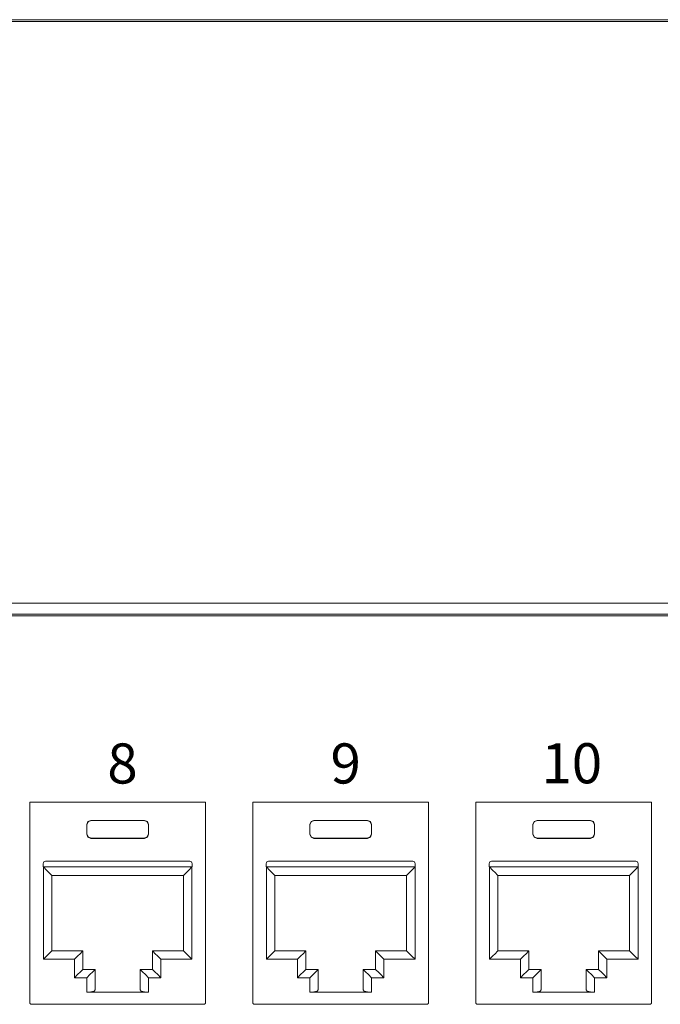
# Model space of a CAD drawing. Header units: millimetres. Extents: x 83969 to 164243, y -22860 to 4849.
# Tile 133 of 156: x 163514.25 to 163517.26, y -21356.96 to -21352.33. Entities that reach past the tile are written whole.
import ezdxf

# ---------------------------------------------------------------- set-up
doc = ezdxf.new("R2010")
doc.units = ezdxf.units.MM
doc.layers.get('0').update_dxf_attribs({"color": 251, "lineweight": 0})
doc.styles.add('_LANSTER_01', font='romans.shx')

# ---------------------------------------------------------------- blocks, each defined once
blk = doc.blocks.new('Switch 24xGE')
at = {"color": 144}
blk.add_lwpolyline([(-306.449629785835, 0), (0, 0), (0, 27.95462635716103), (-306.449629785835, 27.95462635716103)], close=True, dxfattribs=at)
blk.add_lwpolyline([(-272.4494656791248, 27.87565783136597), (-33.99983589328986, 27.87565783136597), (-33.99983589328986, -0.0789685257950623), (-272.4494656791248, -0.0789685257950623)], close=True)
blk = doc.blocks.new('Panel modularny_24_port_1U')
at = {"color": 0}
blk.add_line((48.89499986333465, 4.445000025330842), (-1.366653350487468e-07, 4.445000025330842), dxfattribs=at)
at = {"color": 0, "linetype": 'Continuous'}
for p, q in [((14.78052780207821, 2.956395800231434), (14.79943711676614, 2.956395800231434)), ((14.78052780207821, 2.956395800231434), (14.78052780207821, 1.455287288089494)), ((14.79943711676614, 2.956395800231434), (14.80257466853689, 2.956395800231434)), ((14.80257466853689, 2.956395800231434), (14.80993552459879, 2.956395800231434)), ((16.06307664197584, 2.956395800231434), (14.80993552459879, 2.956395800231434)), ((16.07043749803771, 2.956395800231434), (16.06307664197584, 2.956395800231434)), ((16.07357714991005, 2.956395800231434), (16.07043749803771, 2.956395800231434)), ((16.09248436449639, 2.956395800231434), (16.07357714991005, 2.956395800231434)), ((16.09248436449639, 2.956395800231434), (16.09248436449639, 1.455287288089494)), ((16.44740280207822, 2.956395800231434), (16.46631211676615, 2.956395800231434)), ((16.44740280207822, 2.956395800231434), (16.44740280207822, 1.455287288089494)), ((16.46631211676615, 2.956395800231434), (16.4694496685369, 2.956395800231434)), ((16.4694496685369, 2.956395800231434), (16.47681052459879, 2.956395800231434)), ((17.72995164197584, 2.956395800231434), (16.47681052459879, 2.956395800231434)), ((17.73731249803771, 2.956395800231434), (17.72995164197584, 2.956395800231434)), ((17.74045214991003, 2.956395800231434), (17.73731249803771, 2.956395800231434)), ((17.75935936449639, 2.956395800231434), (17.74045214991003, 2.956395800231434)), ((17.75935936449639, 2.956395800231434), (17.75935936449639, 1.455287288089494)), ((18.11427780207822, 2.956395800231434), (18.13318711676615, 2.956395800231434)), ((18.11427780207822, 2.956395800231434), (18.11427780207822, 1.455287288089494)), ((18.13318711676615, 2.956395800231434), (18.1363246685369, 2.956395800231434)), ((18.1363246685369, 2.956395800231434), (18.14368552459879, 2.956395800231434)), ((19.39682664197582, 2.956395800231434), (18.14368552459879, 2.956395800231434)), ((19.40418749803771, 2.956395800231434), (19.39682664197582, 2.956395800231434)), ((19.40732714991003, 2.956395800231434), (19.40418749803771, 2.956395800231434)), ((19.42623436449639, 2.956395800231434), (19.40732714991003, 2.956395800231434)), ((19.42623436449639, 2.956395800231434), (19.42623436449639, 1.455287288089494)), ((15.20549595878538, 2.788396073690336), (15.21471960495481, 2.810667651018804)), ((15.2161854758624, 2.809201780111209), (15.206961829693, 2.786930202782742)), ((15.21471960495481, 2.810667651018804), (15.23699118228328, 2.819891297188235)), ((15.2384570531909, 2.818425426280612), (15.2161854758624, 2.809201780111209)), ((15.23699118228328, 2.819891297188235), (15.63602098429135, 2.819891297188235)), ((15.23699118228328, 2.819891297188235), (15.2384570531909, 2.818425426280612)), ((15.63455511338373, 2.818425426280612), (15.2384570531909, 2.818425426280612)), ((15.63602098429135, 2.819891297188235), (15.63455511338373, 2.818425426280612)), ((15.63455511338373, 2.818425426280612), (15.65682669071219, 2.809201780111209)), ((15.65829256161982, 2.810667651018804), (15.63602098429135, 2.819891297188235)), ((15.65682669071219, 2.809201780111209), (15.6660503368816, 2.786930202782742)), ((15.66751830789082, 2.788396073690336), (15.65829256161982, 2.810667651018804)), ((16.87237095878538, 2.788396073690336), (16.88159460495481, 2.810667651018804)), ((16.88306047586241, 2.809201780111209), (16.873836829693, 2.786930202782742)), ((16.88159460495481, 2.810667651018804), (16.90386618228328, 2.819891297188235)), ((16.90533205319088, 2.818425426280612), (16.88306047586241, 2.809201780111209)), ((16.90386618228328, 2.819891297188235), (17.30289598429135, 2.819891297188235)), ((16.90386618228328, 2.819891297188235), (16.90533205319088, 2.818425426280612)), ((17.30143011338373, 2.818425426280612), (16.90533205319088, 2.818425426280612)), ((17.30289598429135, 2.819891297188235), (17.30143011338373, 2.818425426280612)), ((17.30143011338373, 2.818425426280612), (17.3237016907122, 2.809201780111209)), ((17.32516756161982, 2.810667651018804), (17.30289598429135, 2.819891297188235)), ((17.3237016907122, 2.809201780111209), (17.3329253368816, 2.786930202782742)), ((17.33439330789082, 2.788396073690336), (17.32516756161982, 2.810667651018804)), ((18.53924595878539, 2.788396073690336), (18.54846960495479, 2.810667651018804)), ((18.54993547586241, 2.809201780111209), (18.54071182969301, 2.786930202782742)), ((18.54846960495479, 2.810667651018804), (18.57074118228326, 2.819891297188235)), ((18.57220705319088, 2.818425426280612), (18.54993547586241, 2.809201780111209)), ((18.57074118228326, 2.819891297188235), (18.96977098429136, 2.819891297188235)), ((18.57074118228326, 2.819891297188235), (18.57220705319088, 2.818425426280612)), ((18.96830511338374, 2.818425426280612), (18.57220705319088, 2.818425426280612)), ((18.96977098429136, 2.819891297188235), (18.96830511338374, 2.818425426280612)), ((18.96830511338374, 2.818425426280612), (18.9905766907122, 2.809201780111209)), ((18.99204256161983, 2.810667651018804), (18.96977098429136, 2.819891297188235)), ((18.9905766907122, 2.809201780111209), (18.99980033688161, 2.786930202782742)), ((19.0012683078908, 2.788396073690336), (18.99204256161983, 2.810667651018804)), ((15.20549595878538, 2.716982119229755), (15.20549595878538, 2.788396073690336)), ((15.206961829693, 2.786930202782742), (15.20549595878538, 2.788396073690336)), ((15.206961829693, 2.718447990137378), (15.206961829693, 2.786930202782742)), ((15.6660503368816, 2.786930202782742), (15.66751830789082, 2.788396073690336)), ((15.6660503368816, 2.718447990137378), (15.6660503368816, 2.786930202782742)), ((15.66751830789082, 2.716982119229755), (15.66751830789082, 2.788396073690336)), ((16.87237095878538, 2.716982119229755), (16.87237095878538, 2.788396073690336)), ((16.873836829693, 2.786930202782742), (16.87237095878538, 2.788396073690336)), ((16.873836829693, 2.718447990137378), (16.873836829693, 2.786930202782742)), ((17.3329253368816, 2.786930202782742), (17.33439330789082, 2.788396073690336)), ((17.3329253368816, 2.718447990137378), (17.3329253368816, 2.786930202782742)), ((17.33439330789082, 2.716982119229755), (17.33439330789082, 2.788396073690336)), ((18.53924595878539, 2.716982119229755), (18.53924595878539, 2.788396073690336)), ((18.54071182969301, 2.786930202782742), (18.53924595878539, 2.788396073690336)), ((18.54071182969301, 2.718447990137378), (18.54071182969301, 2.786930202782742)), ((18.99980033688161, 2.786930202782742), (19.0012683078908, 2.788396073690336)), ((18.99980033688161, 2.718447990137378), (18.99980033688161, 2.786930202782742)), ((19.0012683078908, 2.716982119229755), (19.0012683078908, 2.788396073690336)), ((14.77986416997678, 2.690359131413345), (14.77962475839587, 2.662007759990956)), ((14.77962475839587, 2.662007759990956), (14.77962475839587, 2.52550115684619)), ((14.78052780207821, 2.712645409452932), (14.77986416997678, 2.690359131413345)), ((15.206961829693, 2.718447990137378), (15.20549595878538, 2.716982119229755)), ((15.21471960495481, 2.694710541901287), (15.20549595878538, 2.716982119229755)), ((15.206961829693, 2.718447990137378), (15.2161854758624, 2.696176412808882)), ((15.23699118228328, 2.685484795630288), (15.21471960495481, 2.694710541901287)), ((15.2161854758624, 2.696176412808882), (15.2384570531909, 2.686952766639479)), ((15.2384570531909, 2.686952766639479), (15.23699118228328, 2.685484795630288)), ((15.23699118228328, 2.685484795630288), (15.63602098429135, 2.685484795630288)), ((15.63455511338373, 2.686952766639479), (15.2384570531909, 2.686952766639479)), ((15.65682669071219, 2.696176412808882), (15.63455511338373, 2.686952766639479)), ((15.63455511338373, 2.686952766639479), (15.63602098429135, 2.685484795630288)), ((15.63602098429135, 2.685484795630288), (15.65829256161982, 2.694710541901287)), ((15.6660503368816, 2.718447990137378), (15.65682669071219, 2.696176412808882)), ((15.65829256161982, 2.694710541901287), (15.66751830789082, 2.716982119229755)), ((15.6660503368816, 2.718447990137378), (15.66751830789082, 2.716982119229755)), ((16.09314799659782, 2.690359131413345), (16.09248436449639, 2.712645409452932)), ((16.09338740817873, 2.662007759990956), (16.09314799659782, 2.690359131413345)), ((16.09338740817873, 2.662007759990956), (16.09338740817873, 2.52550115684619)), ((16.44673916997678, 2.690359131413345), (16.44649975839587, 2.662007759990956)), ((16.44649975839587, 2.662007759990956), (16.44649975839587, 2.52550115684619)), ((16.44740280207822, 2.712645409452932), (16.44673916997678, 2.690359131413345)), ((16.873836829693, 2.718447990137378), (16.87237095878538, 2.716982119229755)), ((16.88159460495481, 2.694710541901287), (16.87237095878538, 2.716982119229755)), ((16.873836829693, 2.718447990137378), (16.88306047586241, 2.696176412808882)), ((16.90386618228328, 2.685484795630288), (16.88159460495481, 2.694710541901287)), ((16.88306047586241, 2.696176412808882), (16.90533205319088, 2.686952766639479)), ((16.90533205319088, 2.686952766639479), (16.90386618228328, 2.685484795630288)), ((16.90386618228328, 2.685484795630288), (17.30289598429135, 2.685484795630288)), ((17.30143011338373, 2.686952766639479), (16.90533205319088, 2.686952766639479)), ((17.3237016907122, 2.696176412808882), (17.30143011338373, 2.686952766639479)), ((17.30143011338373, 2.686952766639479), (17.30289598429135, 2.685484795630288)), ((17.30289598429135, 2.685484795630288), (17.32516756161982, 2.694710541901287)), ((17.3329253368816, 2.718447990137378), (17.3237016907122, 2.696176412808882)), ((17.32516756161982, 2.694710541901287), (17.33439330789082, 2.716982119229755)), ((17.3329253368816, 2.718447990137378), (17.33439330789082, 2.716982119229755)), ((17.76002299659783, 2.690359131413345), (17.75935936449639, 2.712645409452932)), ((17.76026240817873, 2.662007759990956), (17.76002299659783, 2.690359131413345)), ((17.76026240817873, 2.662007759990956), (17.76026240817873, 2.52550115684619)), ((18.11361416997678, 2.690359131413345), (18.11337475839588, 2.662007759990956)), ((18.11337475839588, 2.662007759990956), (18.11337475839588, 2.52550115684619)), ((18.11427780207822, 2.712645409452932), (18.11361416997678, 2.690359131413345)), ((18.54071182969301, 2.718447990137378), (18.53924595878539, 2.716982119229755)), ((18.54846960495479, 2.694710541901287), (18.53924595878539, 2.716982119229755)), ((18.54071182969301, 2.718447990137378), (18.54993547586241, 2.696176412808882)), ((18.57074118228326, 2.685484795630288), (18.54846960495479, 2.694710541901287)), ((18.54993547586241, 2.696176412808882), (18.57220705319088, 2.686952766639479)), ((18.57220705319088, 2.686952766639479), (18.57074118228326, 2.685484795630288)), ((18.57074118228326, 2.685484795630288), (18.96977098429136, 2.685484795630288)), ((18.96830511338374, 2.686952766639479), (18.57220705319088, 2.686952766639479)), ((18.9905766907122, 2.696176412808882), (18.96830511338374, 2.686952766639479)), ((18.96830511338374, 2.686952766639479), (18.96977098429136, 2.685484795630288)), ((18.96977098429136, 2.685484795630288), (18.99204256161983, 2.694710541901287)), ((18.99980033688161, 2.718447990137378), (18.9905766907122, 2.696176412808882)), ((18.99204256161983, 2.694710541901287), (19.0012683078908, 2.716982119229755)), ((18.99980033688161, 2.718447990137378), (19.0012683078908, 2.716982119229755)), ((19.42689799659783, 2.690359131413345), (19.42623436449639, 2.712645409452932)), ((19.42713740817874, 2.662007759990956), (19.42689799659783, 2.690359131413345)), ((19.42713740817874, 2.662007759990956), (19.42713740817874, 2.52550115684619)), ((14.77962475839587, 2.52550115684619), (14.77986416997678, 2.497147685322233)), ((15.97623324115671, 2.514057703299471), (14.89678102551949, 2.514057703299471)), ((16.09314799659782, 2.497147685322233), (16.09338740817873, 2.52550115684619)), ((16.44649975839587, 2.52550115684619), (16.44673916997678, 2.497147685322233)), ((17.64310824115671, 2.514057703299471), (16.56365602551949, 2.514057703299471)), ((17.76002299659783, 2.497147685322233), (17.76026240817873, 2.52550115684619)), ((18.11337475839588, 2.52550115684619), (18.11361416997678, 2.497147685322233)), ((19.30998324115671, 2.514057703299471), (18.2305310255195, 2.514057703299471)), ((19.42689799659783, 2.497147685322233), (19.42713740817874, 2.52550115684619)), ((14.77986416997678, 2.497147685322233), (14.78052780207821, 2.474863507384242)), ((14.87998021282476, 2.497256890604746), (14.87998021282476, 2.472055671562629)), ((15.99303405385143, 2.472055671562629), (14.87998021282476, 2.472055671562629)), ((14.88103026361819, 2.472055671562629), (14.90513942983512, 2.447946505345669)), ((14.88103026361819, 1.781122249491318), (14.88103026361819, 2.472055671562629)), ((14.90513942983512, 2.447946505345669), (14.92557971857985, 2.427506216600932)), ((15.96787273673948, 2.447946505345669), (15.94743244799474, 2.427506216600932)), ((15.99198400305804, 2.472055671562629), (15.96787273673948, 2.447946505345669)), ((15.99198400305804, 1.781122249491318), (15.99198400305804, 2.472055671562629)), ((15.99303405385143, 2.497256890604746), (15.99303405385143, 2.472055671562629)), ((16.09248436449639, 2.474863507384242), (16.09314799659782, 2.497147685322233)), ((16.44673916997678, 2.497147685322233), (16.44740280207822, 2.474863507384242)), ((16.54685521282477, 2.497256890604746), (16.54685521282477, 2.472055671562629)), ((17.65990905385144, 2.472055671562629), (16.54685521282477, 2.472055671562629)), ((16.54790526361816, 2.472055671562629), (16.57201442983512, 2.447946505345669)), ((16.54790526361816, 1.781122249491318), (16.54790526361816, 2.472055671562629)), ((16.57201442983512, 2.447946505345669), (16.59245471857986, 2.427506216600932)), ((17.63474773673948, 2.447946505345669), (17.61430744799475, 2.427506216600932)), ((17.65885900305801, 2.472055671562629), (17.63474773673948, 2.447946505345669)), ((17.65885900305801, 1.781122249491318), (17.65885900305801, 2.472055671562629)), ((17.65990905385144, 2.497256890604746), (17.65990905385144, 2.472055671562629)), ((17.75935936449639, 2.474863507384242), (17.76002299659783, 2.497147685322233)), ((18.11361416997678, 2.497147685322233), (18.11427780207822, 2.474863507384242)), ((18.21373021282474, 2.497256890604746), (18.21373021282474, 2.472055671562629)), ((19.32678405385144, 2.472055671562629), (18.21373021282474, 2.472055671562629)), ((18.21478026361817, 2.472055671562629), (18.23888942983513, 2.447946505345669)), ((18.21478026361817, 1.781122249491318), (18.21478026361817, 2.472055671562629)), ((18.23888942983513, 2.447946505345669), (18.25932971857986, 2.427506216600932)), ((19.30162273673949, 2.447946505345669), (19.28118244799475, 2.427506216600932)), ((19.32573400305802, 2.472055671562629), (19.30162273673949, 2.447946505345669)), ((19.32573400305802, 1.781122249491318), (19.32573400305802, 2.472055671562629)), ((19.32678405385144, 2.497256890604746), (19.32678405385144, 2.472055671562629)), ((19.42623436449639, 2.474863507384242), (19.42689799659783, 2.497147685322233)), ((14.92557971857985, 2.427506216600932), (14.9392366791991, 2.413849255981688)), ((14.9392366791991, 2.413849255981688), (14.94403331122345, 2.409052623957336)), ((14.94403331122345, 2.409052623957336), (14.94403331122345, 1.844125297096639)), ((14.94403331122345, 2.409052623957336), (15.92898095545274, 2.409052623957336)), ((15.9337754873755, 2.413849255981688), (15.92898095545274, 2.409052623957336)), ((15.92898095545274, 2.409052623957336), (15.92898095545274, 1.844125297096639)), ((15.94743244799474, 2.427506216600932), (15.9337754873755, 2.413849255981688)), ((16.59245471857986, 2.427506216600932), (16.6061116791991, 2.413849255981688)), ((16.6061116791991, 2.413849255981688), (16.61090831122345, 2.409052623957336)), ((16.61090831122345, 2.409052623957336), (16.61090831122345, 1.844125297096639)), ((16.61090831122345, 2.409052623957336), (17.59585595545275, 2.409052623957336)), ((17.6006504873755, 2.413849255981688), (17.59585595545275, 2.409052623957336)), ((17.59585595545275, 2.409052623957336), (17.59585595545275, 1.844125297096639)), ((17.61430744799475, 2.427506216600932), (17.6006504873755, 2.413849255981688)), ((18.25932971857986, 2.427506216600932), (18.27298667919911, 2.413849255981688)), ((18.27298667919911, 2.413849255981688), (18.27778331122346, 2.409052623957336)), ((18.27778331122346, 2.409052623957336), (18.27778331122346, 1.844125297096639)), ((18.27778331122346, 2.409052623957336), (19.26273095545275, 2.409052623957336)), ((19.26752548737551, 2.413849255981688), (19.26273095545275, 2.409052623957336)), ((19.26273095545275, 2.409052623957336), (19.26273095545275, 1.844125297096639)), ((19.28118244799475, 2.427506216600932), (19.26752548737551, 2.413849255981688)), ((14.78052780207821, 1.925854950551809), (14.77986416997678, 1.903568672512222)), ((16.09314799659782, 1.903568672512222), (16.09248436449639, 1.925854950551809)), ((16.44740280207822, 1.925854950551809), (16.44673916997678, 1.903568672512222)), ((17.76002299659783, 1.903568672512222), (17.75935936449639, 1.925854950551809)), ((18.11427780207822, 1.925854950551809), (18.11361416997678, 1.903568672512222)), ((19.42689799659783, 1.903568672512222), (19.42623436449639, 1.925854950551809)), ((14.77986416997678, 1.903568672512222), (14.77962475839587, 1.875217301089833)), ((14.77962475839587, 1.875217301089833), (14.77962475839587, 1.738710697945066)), ((14.94403331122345, 1.844125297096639), (14.9392366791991, 1.839330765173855)), ((15.176092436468, 1.844125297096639), (14.94403331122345, 1.844125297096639)), ((15.176092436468, 1.844125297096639), (15.17129790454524, 1.839330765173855)), ((15.176092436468, 1.705518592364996), (15.176092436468, 1.844125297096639)), ((15.6969197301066, 1.705518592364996), (15.6969197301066, 1.844125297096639)), ((15.6969197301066, 1.844125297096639), (15.92898095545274, 1.844125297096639)), ((15.6969197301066, 1.844125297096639), (15.70171426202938, 1.839330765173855)), ((15.92898095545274, 1.844125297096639), (15.9337754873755, 1.839330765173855)), ((16.09338740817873, 1.875217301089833), (16.09314799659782, 1.903568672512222)), ((16.09338740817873, 1.875217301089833), (16.09338740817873, 1.738710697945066)), ((16.44673916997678, 1.903568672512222), (16.44649975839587, 1.875217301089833)), ((16.44649975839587, 1.875217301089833), (16.44649975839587, 1.738710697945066)), ((16.61090831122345, 1.844125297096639), (16.6061116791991, 1.839330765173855)), ((16.842967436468, 1.844125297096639), (16.61090831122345, 1.844125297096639)), ((16.842967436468, 1.844125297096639), (16.83817290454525, 1.839330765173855)), ((16.842967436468, 1.705518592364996), (16.842967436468, 1.844125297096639)), ((17.3637947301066, 1.705518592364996), (17.3637947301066, 1.844125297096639)), ((17.3637947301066, 1.844125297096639), (17.59585595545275, 1.844125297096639)), ((17.3637947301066, 1.844125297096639), (17.36858926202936, 1.839330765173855)), ((17.59585595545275, 1.844125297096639), (17.6006504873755, 1.839330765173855)), ((17.76026240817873, 1.875217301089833), (17.76002299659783, 1.903568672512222)), ((17.76026240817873, 1.875217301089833), (17.76026240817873, 1.738710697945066)), ((18.11361416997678, 1.903568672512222), (18.11337475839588, 1.875217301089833)), ((18.11337475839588, 1.875217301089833), (18.11337475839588, 1.738710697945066)), ((18.27778331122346, 1.844125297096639), (18.27298667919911, 1.839330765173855)), ((18.50984243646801, 1.844125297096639), (18.27778331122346, 1.844125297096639)), ((18.50984243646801, 1.844125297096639), (18.50504790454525, 1.839330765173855)), ((18.50984243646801, 1.705518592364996), (18.50984243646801, 1.844125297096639)), ((19.03066973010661, 1.705518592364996), (19.03066973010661, 1.844125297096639)), ((19.03066973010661, 1.844125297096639), (19.26273095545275, 1.844125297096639)), ((19.03066973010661, 1.844125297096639), (19.03546426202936, 1.839330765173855)), ((19.26273095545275, 1.844125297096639), (19.26752548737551, 1.839330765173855)), ((19.42713740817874, 1.875217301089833), (19.42689799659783, 1.903568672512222)), ((19.42713740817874, 1.875217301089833), (19.42713740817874, 1.738710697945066)), ((14.90513942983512, 1.805231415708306), (14.88103026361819, 1.781122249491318)), ((14.88103026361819, 1.781122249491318), (15.1130893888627, 1.781122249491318)), ((14.92557971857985, 1.825671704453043), (14.90513942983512, 1.805231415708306)), ((14.9392366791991, 1.839330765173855), (14.92557971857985, 1.825671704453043)), ((15.13720065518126, 1.805231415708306), (15.1130893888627, 1.781122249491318)), ((15.1130893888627, 1.781122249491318), (15.1130893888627, 1.642515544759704)), ((15.157640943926, 1.825671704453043), (15.13720065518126, 1.805231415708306)), ((15.17129790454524, 1.839330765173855), (15.157640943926, 1.825671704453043)), ((15.70171426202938, 1.839330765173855), (15.7153712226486, 1.825671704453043)), ((15.7153712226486, 1.825671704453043), (15.73581151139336, 1.805231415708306)), ((15.73581151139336, 1.805231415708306), (15.75992277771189, 1.781122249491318)), ((15.99198400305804, 1.781122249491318), (15.75992277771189, 1.781122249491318)), ((15.75992277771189, 1.781122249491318), (15.75992277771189, 1.642515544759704)), ((15.9337754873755, 1.839330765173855), (15.94743244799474, 1.825671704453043)), ((15.94743244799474, 1.825671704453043), (15.96787273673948, 1.805231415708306)), ((15.96787273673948, 1.805231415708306), (15.99198400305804, 1.781122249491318)), ((16.57201442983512, 1.805231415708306), (16.54790526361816, 1.781122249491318)), ((16.54790526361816, 1.781122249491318), (16.77996438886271, 1.781122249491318)), ((16.59245471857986, 1.825671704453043), (16.57201442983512, 1.805231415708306)), ((16.6061116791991, 1.839330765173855), (16.59245471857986, 1.825671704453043)), ((16.80407565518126, 1.805231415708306), (16.77996438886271, 1.781122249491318)), ((16.77996438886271, 1.781122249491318), (16.77996438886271, 1.642515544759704)), ((16.824515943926, 1.825671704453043), (16.80407565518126, 1.805231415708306)), ((16.83817290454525, 1.839330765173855), (16.824515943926, 1.825671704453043)), ((17.36858926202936, 1.839330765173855), (17.3822462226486, 1.825671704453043)), ((17.3822462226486, 1.825671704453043), (17.40268651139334, 1.805231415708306)), ((17.40268651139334, 1.805231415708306), (17.4267977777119, 1.781122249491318)), ((17.65885900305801, 1.781122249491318), (17.4267977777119, 1.781122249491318)), ((17.4267977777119, 1.781122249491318), (17.4267977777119, 1.642515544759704)), ((17.6006504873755, 1.839330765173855), (17.61430744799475, 1.825671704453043)), ((17.61430744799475, 1.825671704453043), (17.63474773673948, 1.805231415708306)), ((17.63474773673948, 1.805231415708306), (17.65885900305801, 1.781122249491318)), ((18.23888942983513, 1.805231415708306), (18.21478026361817, 1.781122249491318)), ((18.21478026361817, 1.781122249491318), (18.44683938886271, 1.781122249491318)), ((18.25932971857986, 1.825671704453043), (18.23888942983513, 1.805231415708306)), ((18.27298667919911, 1.839330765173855), (18.25932971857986, 1.825671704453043)), ((18.47095065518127, 1.805231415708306), (18.44683938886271, 1.781122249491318)), ((18.44683938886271, 1.781122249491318), (18.44683938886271, 1.642515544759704)), ((18.49139094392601, 1.825671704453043), (18.47095065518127, 1.805231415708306)), ((18.50504790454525, 1.839330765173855), (18.49139094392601, 1.825671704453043)), ((19.03546426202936, 1.839330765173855), (19.04912122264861, 1.825671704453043)), ((19.04912122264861, 1.825671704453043), (19.06956151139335, 1.805231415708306)), ((19.06956151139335, 1.805231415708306), (19.0936727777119, 1.781122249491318)), ((19.32573400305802, 1.781122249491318), (19.0936727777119, 1.781122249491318)), ((19.0936727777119, 1.781122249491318), (19.0936727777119, 1.642515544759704)), ((19.26752548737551, 1.839330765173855), (19.28118244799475, 1.825671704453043)), ((19.28118244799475, 1.825671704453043), (19.30162273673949, 1.805231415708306)), ((19.30162273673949, 1.805231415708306), (19.32573400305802, 1.781122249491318)), ((14.77962475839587, 1.738710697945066), (14.77986416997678, 1.710359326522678)), ((14.77986416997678, 1.710359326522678), (14.78052780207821, 1.688073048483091)), ((15.157640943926, 1.687064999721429), (15.17129790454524, 1.700724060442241)), ((15.17129790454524, 1.700724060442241), (15.176092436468, 1.705518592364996)), ((15.26849900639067, 1.705518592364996), (15.176092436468, 1.705518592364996)), ((15.25004541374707, 1.687064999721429), (15.26370237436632, 1.700724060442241)), ((15.26370237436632, 1.700724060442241), (15.26849900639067, 1.705518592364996)), ((15.26849900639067, 1.705518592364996), (15.26849900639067, 1.551749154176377)), ((15.60451316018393, 1.705518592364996), (15.6969197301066, 1.705518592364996)), ((15.60451316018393, 1.705518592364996), (15.60451316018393, 1.551749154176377)), ((15.60930979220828, 1.700724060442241), (15.60451316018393, 1.705518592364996)), ((15.62296675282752, 1.687064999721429), (15.60930979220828, 1.700724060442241)), ((15.70171426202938, 1.700724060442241), (15.6969197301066, 1.705518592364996)), ((15.7153712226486, 1.687064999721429), (15.70171426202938, 1.700724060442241)), ((16.09248436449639, 1.688073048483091), (16.09314799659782, 1.710359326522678)), ((16.09314799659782, 1.710359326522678), (16.09338740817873, 1.738710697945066)), ((16.44649975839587, 1.738710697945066), (16.44673916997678, 1.710359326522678)), ((16.44673916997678, 1.710359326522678), (16.44740280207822, 1.688073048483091)), ((16.824515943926, 1.687064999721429), (16.83817290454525, 1.700724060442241)), ((16.83817290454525, 1.700724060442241), (16.842967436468, 1.705518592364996)), ((16.93537400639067, 1.705518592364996), (16.842967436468, 1.705518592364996)), ((16.91692041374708, 1.687064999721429), (16.93057737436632, 1.700724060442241)), ((16.93057737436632, 1.700724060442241), (16.93537400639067, 1.705518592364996)), ((16.93537400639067, 1.705518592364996), (16.93537400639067, 1.551749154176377)), ((17.27138816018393, 1.705518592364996), (17.3637947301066, 1.705518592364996)), ((17.27138816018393, 1.705518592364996), (17.27138816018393, 1.551749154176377)), ((17.27618479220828, 1.700724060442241), (17.27138816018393, 1.705518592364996)), ((17.28984175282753, 1.687064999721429), (17.27618479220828, 1.700724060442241)), ((17.36858926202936, 1.700724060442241), (17.3637947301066, 1.705518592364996)), ((17.3822462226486, 1.687064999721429), (17.36858926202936, 1.700724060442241)), ((17.75935936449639, 1.688073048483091), (17.76002299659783, 1.710359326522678)), ((17.76002299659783, 1.710359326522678), (17.76026240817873, 1.738710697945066)), ((18.11337475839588, 1.738710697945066), (18.11361416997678, 1.710359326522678)), ((18.11361416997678, 1.710359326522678), (18.11427780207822, 1.688073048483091)), ((18.49139094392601, 1.687064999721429), (18.50504790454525, 1.700724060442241)), ((18.50504790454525, 1.700724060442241), (18.50984243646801, 1.705518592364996)), ((18.60224900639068, 1.705518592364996), (18.50984243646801, 1.705518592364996)), ((18.58379541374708, 1.687064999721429), (18.59745237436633, 1.700724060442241)), ((18.59745237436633, 1.700724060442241), (18.60224900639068, 1.705518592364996)), ((18.60224900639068, 1.705518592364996), (18.60224900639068, 1.551749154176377)), ((18.93826316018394, 1.705518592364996), (19.03066973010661, 1.705518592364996)), ((18.93826316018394, 1.705518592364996), (18.93826316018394, 1.551749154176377)), ((18.94305979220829, 1.700724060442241), (18.93826316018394, 1.705518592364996)), ((18.95671675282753, 1.687064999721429), (18.94305979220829, 1.700724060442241)), ((19.03546426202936, 1.700724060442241), (19.03066973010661, 1.705518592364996)), ((19.04912122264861, 1.687064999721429), (19.03546426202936, 1.700724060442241)), ((19.42623436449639, 1.688073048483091), (19.42689799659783, 1.710359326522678)), ((19.42689799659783, 1.710359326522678), (19.42713740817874, 1.738710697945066)), ((15.1130893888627, 1.642515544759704), (15.13720065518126, 1.666624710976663)), ((15.1130893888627, 1.642515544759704), (15.20549595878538, 1.642515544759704)), ((15.13720065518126, 1.666624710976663), (15.157640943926, 1.687064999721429)), ((15.20549595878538, 1.642515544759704), (15.22960512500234, 1.666624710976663)), ((15.20549595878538, 1.534866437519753), (15.20549595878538, 1.642515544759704)), ((15.22960512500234, 1.666624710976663), (15.25004541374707, 1.687064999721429)), ((15.64340704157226, 1.666624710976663), (15.62296675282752, 1.687064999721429)), ((15.66751830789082, 1.642515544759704), (15.64340704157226, 1.666624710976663)), ((15.75992277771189, 1.642515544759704), (15.66751830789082, 1.642515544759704)), ((15.66751830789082, 1.534866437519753), (15.66751830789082, 1.642515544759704)), ((15.73581151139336, 1.666624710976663), (15.7153712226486, 1.687064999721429)), ((15.75992277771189, 1.642515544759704), (15.73581151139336, 1.666624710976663)), ((16.77996438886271, 1.642515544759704), (16.80407565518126, 1.666624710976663)), ((16.77996438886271, 1.642515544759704), (16.87237095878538, 1.642515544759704)), ((16.80407565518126, 1.666624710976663), (16.824515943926, 1.687064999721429)), ((16.87237095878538, 1.642515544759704), (16.89648012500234, 1.666624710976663)), ((16.87237095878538, 1.534866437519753), (16.87237095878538, 1.642515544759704)), ((16.89648012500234, 1.666624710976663), (16.91692041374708, 1.687064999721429)), ((17.31028204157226, 1.666624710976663), (17.28984175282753, 1.687064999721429)), ((17.33439330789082, 1.642515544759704), (17.31028204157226, 1.666624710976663)), ((17.4267977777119, 1.642515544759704), (17.33439330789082, 1.642515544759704)), ((17.33439330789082, 1.534866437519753), (17.33439330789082, 1.642515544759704)), ((17.40268651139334, 1.666624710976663), (17.3822462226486, 1.687064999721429)), ((17.4267977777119, 1.642515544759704), (17.40268651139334, 1.666624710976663)), ((18.44683938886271, 1.642515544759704), (18.47095065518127, 1.666624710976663)), ((18.44683938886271, 1.642515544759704), (18.53924595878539, 1.642515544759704)), ((18.47095065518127, 1.666624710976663), (18.49139094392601, 1.687064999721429)), ((18.53924595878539, 1.642515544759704), (18.56335512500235, 1.666624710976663)), ((18.53924595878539, 1.534866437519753), (18.53924595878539, 1.642515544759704)), ((18.56335512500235, 1.666624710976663), (18.58379541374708, 1.687064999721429)), ((18.97715704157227, 1.666624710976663), (18.95671675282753, 1.687064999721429)), ((19.0012683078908, 1.642515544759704), (18.97715704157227, 1.666624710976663)), ((19.0936727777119, 1.642515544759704), (19.0012683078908, 1.642515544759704)), ((19.0012683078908, 1.534866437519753), (19.0012683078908, 1.642515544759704)), ((19.06956151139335, 1.666624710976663), (19.04912122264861, 1.687064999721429)), ((19.0936727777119, 1.642515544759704), (19.06956151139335, 1.666624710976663)), ((15.26849900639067, 1.551749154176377), (15.26005659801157, 1.543306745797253)), ((15.60451316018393, 1.551749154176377), (15.61295556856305, 1.543306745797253)), ((16.93537400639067, 1.551749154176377), (16.92693159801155, 1.543306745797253)), ((17.27138816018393, 1.551749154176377), (17.27983056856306, 1.543306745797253)), ((18.60224900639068, 1.551749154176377), (18.59380659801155, 1.543306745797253)), ((18.93826316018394, 1.551749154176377), (18.94670556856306, 1.543306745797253)), ((15.23699538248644, 1.537128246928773), (15.20549595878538, 1.534866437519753)), ((15.66751830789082, 1.534866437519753), (15.20549595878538, 1.534866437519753)), ((15.26005659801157, 1.543306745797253), (15.23699538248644, 1.537128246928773)), ((15.61295556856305, 1.543306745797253), (15.63601678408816, 1.537128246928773)), ((15.63601678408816, 1.537128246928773), (15.66751830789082, 1.534866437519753)), ((16.90387038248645, 1.537128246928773), (16.87237095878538, 1.534866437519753)), ((17.33439330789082, 1.534866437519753), (16.87237095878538, 1.534866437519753)), ((16.92693159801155, 1.543306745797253), (16.90387038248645, 1.537128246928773)), ((17.27983056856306, 1.543306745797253), (17.30289178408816, 1.537128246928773)), ((17.30289178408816, 1.537128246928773), (17.33439330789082, 1.534866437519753)), ((18.57074538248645, 1.537128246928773), (18.53924595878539, 1.534866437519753)), ((19.0012683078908, 1.534866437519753), (18.53924595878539, 1.534866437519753)), ((18.59380659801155, 1.543306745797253), (18.57074538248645, 1.537128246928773)), ((18.94670556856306, 1.543306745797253), (18.96976678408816, 1.537128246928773)), ((18.96976678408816, 1.537128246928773), (19.0012683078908, 1.534866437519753)), ((14.78052780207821, 1.455125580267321), (14.78052780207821, 1.455287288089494)), ((14.78052780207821, 1.455125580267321), (14.78053620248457, 1.454804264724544)), ((14.78053620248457, 1.454804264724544), (14.78059080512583, 1.454050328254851)), ((14.78059080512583, 1.454050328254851), (14.78079871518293, 1.452792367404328)), ((14.78079871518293, 1.452792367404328), (14.78215118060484, 1.449530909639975)), ((14.78215118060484, 1.449530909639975), (14.78449279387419, 1.446912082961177)), ((14.78449279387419, 1.446912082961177), (14.78756314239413, 1.445213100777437)), ((14.78756314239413, 1.445213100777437), (14.79102620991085, 1.44462507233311)), ((14.79102831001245, 1.44462507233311), (14.79102620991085, 1.44462507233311)), ((14.79102831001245, 1.44462507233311), (16.08198385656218, 1.44462507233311)), ((16.08198385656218, 1.44462507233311), (16.08198595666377, 1.44462507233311)), ((16.08544902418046, 1.445213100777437), (16.08198595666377, 1.44462507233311)), ((16.08851937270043, 1.446912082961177), (16.08544902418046, 1.445213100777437)), ((16.09086098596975, 1.449530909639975), (16.08851937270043, 1.446912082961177)), ((16.09221345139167, 1.452792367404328), (16.09086098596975, 1.449530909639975)), ((16.09242136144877, 1.454050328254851), (16.09221345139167, 1.452792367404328)), ((16.09247596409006, 1.454804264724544), (16.09242136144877, 1.454050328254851)), ((16.09248436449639, 1.455125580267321), (16.09247596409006, 1.454804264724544)), ((16.09248436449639, 1.455125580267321), (16.09248436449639, 1.455287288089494)), ((16.44740280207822, 1.455125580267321), (16.44740280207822, 1.455287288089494)), ((16.44740280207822, 1.455125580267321), (16.44741120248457, 1.454804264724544)), ((16.44741120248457, 1.454804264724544), (16.44746580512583, 1.454050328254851)), ((16.44746580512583, 1.454050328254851), (16.44767371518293, 1.452792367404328)), ((16.44767371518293, 1.452792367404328), (16.44902618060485, 1.449530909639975)), ((16.44902618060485, 1.449530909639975), (16.45136779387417, 1.446912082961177)), ((16.45136779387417, 1.446912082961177), (16.45443814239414, 1.445213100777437)), ((16.45443814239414, 1.445213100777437), (16.45790120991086, 1.44462507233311)), ((16.45790331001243, 1.44462507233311), (16.45790120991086, 1.44462507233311)), ((16.45790331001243, 1.44462507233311), (17.74885885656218, 1.44462507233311)), ((17.74885885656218, 1.44462507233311), (17.74886095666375, 1.44462507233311)), ((17.75232402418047, 1.445213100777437), (17.74886095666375, 1.44462507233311)), ((17.75539437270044, 1.446912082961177), (17.75232402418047, 1.445213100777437)), ((17.75773598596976, 1.449530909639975), (17.75539437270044, 1.446912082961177)), ((17.75908845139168, 1.452792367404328), (17.75773598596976, 1.449530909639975)), ((17.75929636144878, 1.454050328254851), (17.75908845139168, 1.452792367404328)), ((17.75935096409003, 1.454804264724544), (17.75929636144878, 1.454050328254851)), ((17.75935936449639, 1.455125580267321), (17.75935096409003, 1.454804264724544)), ((17.75935936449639, 1.455125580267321), (17.75935936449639, 1.455287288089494)), ((18.11427780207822, 1.455125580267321), (18.11427780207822, 1.455287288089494)), ((18.11427780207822, 1.455125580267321), (18.11428620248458, 1.454804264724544)), ((18.11428620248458, 1.454804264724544), (18.11434080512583, 1.454050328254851)), ((18.11434080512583, 1.454050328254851), (18.11454871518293, 1.452792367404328)), ((18.11454871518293, 1.452792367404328), (18.11590118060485, 1.449530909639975)), ((18.11590118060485, 1.449530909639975), (18.11824279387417, 1.446912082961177)), ((18.11824279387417, 1.446912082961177), (18.12131314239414, 1.445213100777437)), ((18.12131314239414, 1.445213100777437), (18.12477620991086, 1.44462507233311)), ((18.12477831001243, 1.44462507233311), (18.12477620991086, 1.44462507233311)), ((18.12477831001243, 1.44462507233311), (19.41573385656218, 1.44462507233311)), ((19.41573385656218, 1.44462507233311), (19.41573595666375, 1.44462507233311)), ((19.41919902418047, 1.445213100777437), (19.41573595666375, 1.44462507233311)), ((19.42226937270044, 1.446912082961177), (19.41919902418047, 1.445213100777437)), ((19.42461098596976, 1.449530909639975), (19.42226937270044, 1.446912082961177)), ((19.42596345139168, 1.452792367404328), (19.42461098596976, 1.449530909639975)), ((19.42617136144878, 1.454050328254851), (19.42596345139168, 1.452792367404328)), ((19.42622596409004, 1.454804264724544), (19.42617136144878, 1.454050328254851)), ((19.42623436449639, 1.455125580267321), (19.42622596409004, 1.454804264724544)), ((19.42623436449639, 1.455125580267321), (19.42623436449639, 1.455287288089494))]:
    blk.add_line(p, q, dxfattribs=at)
for centre, start, end in [((14.89678102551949, 2.497256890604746), 90, 180), ((15.97623324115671, 2.497256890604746), 0, 90), ((16.56365602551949, 2.497256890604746), 90, 180), ((17.64310824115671, 2.497256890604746), 0, 90), ((18.2305310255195, 2.497256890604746), 90, 180), ((19.30998324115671, 2.497256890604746), 0, 90)]:
    blk.add_arc(centre, 0.01680081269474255, start, end, dxfattribs=at)
at = {"color": 0, "char_height": 0.3, "attachment_point": 1, "style": '_LANSTER_01'}
for s, insert in [('\\A1;{\\fHP Simplified|b0|i0|c238|p34;8}', (15.35893814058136, 3.395864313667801)), ('\\A1;{\\fHP Simplified|b0|i0|c238|p34;9}', (17.02711198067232, 3.395864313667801)), ('\\A1;{\\fHP Simplified|b0|i0|c238|p34;10}', (18.60352011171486, 3.397414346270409))]:
    blk.add_mtext_dynamic_manual_height_columns(s, width=0.4660491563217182, gutter_width=6, heights=[0], dxfattribs=dict(at, insert=insert))

msp = doc.modelspace()

# ---------------------------------------------------------------- block references
for name, p, xscale, yscale, zscale in [('Switch 24xGE', (163535.8130906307, -21355.12493082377), 0.1, 0.1, 0.1), ('Panel modularny_24_port_1U', (163505.0054118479, -21357.86844283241), 0.6288112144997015, 0.6288112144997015, 0.6288112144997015)]:
    msp.add_blockref(name, p, dxfattribs=dict(xscale=xscale, yscale=yscale, zscale=zscale))

doc.saveas('drawing.dxf')
